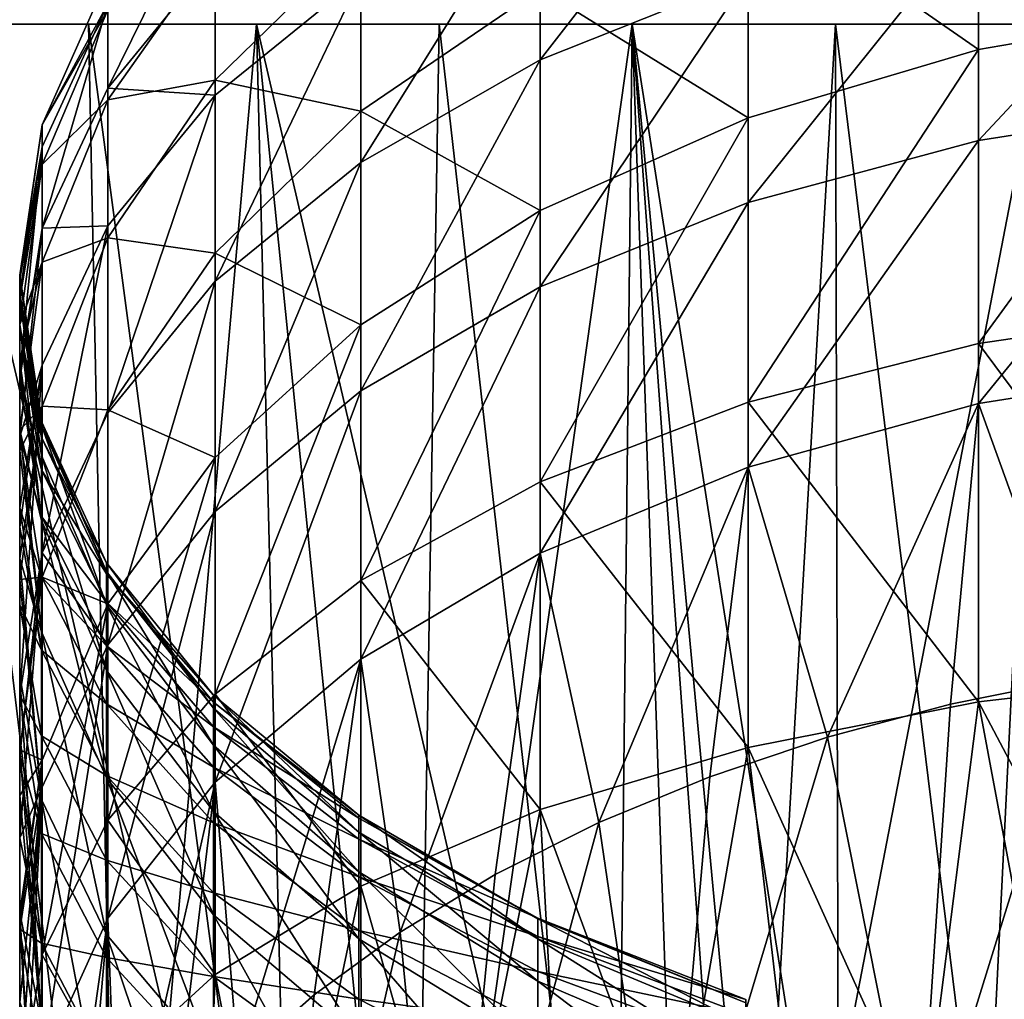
# Model space of a CAD drawing. Header units: millimetres. Extents: x -27 to 27, y -375 to 166.
# Tile 21 of 49: x -17 to -5, y 99 to 110. Entities that reach past the tile are written whole.
import ezdxf

# ---------------------------------------------------------------- set-up
doc = ezdxf.new("R2010")
doc.units = ezdxf.units.MM
doc.header["$LTSCALE"] = 62.577778
for name, color, linetype in [('12', 7, 'CONTINUOUS'), ('5', 7, 'CONTINUOUS'), ('6', 7, 'CONTINUOUS'), ('7', 7, 'CONTINUOUS'), ('9', 7, 'CONTINUOUS')]:
    doc.layers.add(name, color=color, linetype=linetype)

msp = doc.modelspace()

# ---------------------------------------------------------------- linework, layer by layer
at = {"layer": '12', "color": 7, "linetype": 'CONTINUOUS', "true_color": 0xa2afbf}
for points in [[(-23.37, 110, -2.455), (-23.5, 110), (23.37, 110, -2.456), (-23.37, 110, -2.455)], [(-23.5, 110), (-23.37, 110, 2.455), (23.5, 110), (-23.5, 110)], [(-23.5, 110), (23.5, 110), (23.37, 110, -2.456), (-23.5, 110)], [(-22.986, 110, -4.887), (-23.37, 110, -2.455), (23.37, 110, -2.456), (-22.986, 110, -4.887)], [(-23.37, 110, 2.455), (-22.986, 110, 4.887), (23.37, 110, 2.456), (-23.37, 110, 2.455)], [(-23.37, 110, 2.455), (23.37, 110, 2.456), (23.5, 110), (-23.37, 110, 2.455)], [(-22.35, 110, -7.257), (-22.986, 110, -4.887), (22.986, 110, -4.888), (-22.35, 110, -7.257)], [(-22.986, 110, -4.887), (23.37, 110, -2.456), (22.986, 110, -4.888), (-22.986, 110, -4.887)], [(-22.986, 110, 4.887), (-22.35, 110, 7.257), (22.986, 110, 4.888), (-22.986, 110, 4.887)], [(-22.986, 110, 4.887), (22.986, 110, 4.888), (23.37, 110, 2.456), (-22.986, 110, 4.887)], [(-21.468, 110, -9.559), (-22.35, 110, -7.257), (22.349, 110, -7.26), (-21.468, 110, -9.559)], [(-22.35, 110, -7.257), (22.986, 110, -4.888), (22.349, 110, -7.26), (-22.35, 110, -7.257)], [(-22.35, 110, 7.257), (-21.468, 110, 9.559), (22.349, 110, 7.26), (-22.35, 110, 7.257)], [(-22.35, 110, 7.257), (22.349, 110, 7.26), (22.986, 110, 4.888), (-22.35, 110, 7.257)], [(-20.354, 110, -11.743), (-21.468, 110, -9.559), (21.467, 110, -9.562), (-20.354, 110, -11.743)], [(-21.468, 110, -9.559), (22.349, 110, -7.26), (21.467, 110, -9.562), (-21.468, 110, -9.559)], [(-21.468, 110, 9.559), (-20.354, 110, 11.743), (21.467, 110, 9.562), (-21.468, 110, 9.559)], [(-21.468, 110, 9.559), (21.467, 110, 9.562), (22.349, 110, 7.26), (-21.468, 110, 9.559)], [(-19.011, 110, -13.813), (-20.354, 110, -11.743), (20.352, 110, -11.747), (-19.011, 110, -13.813)], [(-20.354, 110, -11.743), (21.467, 110, -9.562), (20.352, 110, -11.747), (-20.354, 110, -11.743)], [(-20.354, 110, 11.743), (-19.011, 110, 13.813), (20.352, 110, 11.747), (-20.354, 110, 11.743)], [(-20.354, 110, 11.743), (20.352, 110, 11.747), (21.467, 110, 9.562), (-20.354, 110, 11.743)], [(-17.469, 110, -15.718), (-19.011, 110, -13.813), (19.009, 110, -13.816), (-17.469, 110, -15.718)], [(-19.011, 110, -13.813), (20.352, 110, -11.747), (19.009, 110, -13.816), (-19.011, 110, -13.813)], [(-19.011, 110, 13.813), (-17.469, 110, 15.718), (19.009, 110, 13.816), (-19.011, 110, 13.813)], [(-19.011, 110, 13.813), (19.009, 110, 13.816), (20.352, 110, 11.747), (-19.011, 110, 13.813)], [(-15.725, 110, -17.462), (-17.469, 110, -15.718), (17.466, 110, -15.721), (-15.725, 110, -17.462)], [(-17.469, 110, -15.718), (19.009, 110, -13.816), (17.466, 110, -15.721), (-17.469, 110, -15.718)], [(-17.469, 110, 15.718), (-15.725, 110, 17.462), (17.466, 110, 15.721), (-17.469, 110, 15.718)], [(-17.469, 110, 15.718), (17.466, 110, 15.721), (19.009, 110, 13.816), (-17.469, 110, 15.718)], [(-13.821, 110, -19.006), (-15.725, 110, -17.462), (15.721, 110, -17.466), (-13.821, 110, -19.006)], [(-15.725, 110, -17.462), (17.466, 110, -15.721), (15.721, 110, -17.466), (-15.725, 110, -17.462)], [(-15.725, 110, 17.462), (-13.821, 110, 19.006), (15.721, 110, 17.466), (-15.725, 110, 17.462)], [(-15.725, 110, 17.462), (15.721, 110, 17.466), (17.466, 110, 15.721), (-15.725, 110, 17.462)], [(-11.751, 110, -20.35), (-13.821, 110, -19.006), (13.816, 110, -19.009), (-11.751, 110, -20.35)], [(-13.821, 110, -19.006), (15.721, 110, -17.466), (13.816, 110, -19.009), (-13.821, 110, -19.006)], [(-13.821, 110, 19.006), (-11.751, 110, 20.35), (13.816, 110, 19.009), (-13.821, 110, 19.006)], [(-13.821, 110, 19.006), (13.816, 110, 19.009), (15.721, 110, 17.466), (-13.821, 110, 19.006)], [(-9.566, 110, -21.465), (-11.751, 110, -20.35), (11.746, 110, -20.352), (-9.566, 110, -21.465)], [(-11.751, 110, -20.35), (13.816, 110, -19.009), (11.746, 110, -20.352), (-11.751, 110, -20.35)], [(-11.751, 110, 20.35), (-9.566, 110, 21.465), (11.746, 110, 20.352), (-11.751, 110, 20.35)], [(-11.751, 110, 20.35), (11.746, 110, 20.352), (13.816, 110, 19.009), (-11.751, 110, 20.35)], [(-7.263, 110, -22.348), (-9.566, 110, -21.465), (9.561, 110, -21.467), (-7.263, 110, -22.348)], [(-9.566, 110, -21.465), (11.746, 110, -20.352), (9.561, 110, -21.467), (-9.566, 110, -21.465)], [(-9.566, 110, 21.465), (-7.263, 110, 22.348), (9.561, 110, 21.467), (-9.566, 110, 21.465)], [(-9.566, 110, 21.465), (9.561, 110, 21.467), (11.746, 110, 20.352), (-9.566, 110, 21.465)], [(-4.892, 110, -22.985), (-7.263, 110, -22.348), (7.259, 110, -22.349), (-4.892, 110, -22.985)], [(-7.263, 110, -22.348), (9.561, 110, -21.467), (7.259, 110, -22.349), (-7.263, 110, -22.348)], [(-7.263, 110, 22.348), (-4.892, 110, 22.985), (7.259, 110, 22.349), (-7.263, 110, 22.348)], [(-7.263, 110, 22.348), (7.259, 110, 22.349), (9.561, 110, 21.467), (-7.263, 110, 22.348)]]:
    msp.add_3dface(points, dxfattribs=at)
at = {"layer": '5', "color": 7, "linetype": 'CONTINUOUS', "true_color": 0xa2afbf}
for points in [[(-10.606, 111.689, 79.032), (-8.249, 112.625, 78.783), (-10.606, 109.596, 72.171), (-10.606, 111.689, 79.032)], [(-10.606, 109.596, 72.171), (-8.249, 112.625, 78.783), (-8.249, 110.537, 71.863), (-10.606, 109.596, 72.171)], [(-8.25, 111.524, 119.182), (-5.643, 109.713, 123.7), (-5.643, 112.353, 119.611), (-8.25, 111.524, 119.182)], [(-5.643, 109.713, 123.7), (-2.865, 110.187, 124.066), (-5.643, 112.353, 119.611), (-5.643, 109.713, 123.7)], [(-15.504, 110.228, 92.689), (-14.289, 111.743, 92.502), (-15.504, 109.276, 86.516), (-15.504, 110.228, 92.689)], [(-15.504, 109.276, 86.516), (-14.289, 111.743, 92.502), (-14.289, 110.763, 86.221), (-15.504, 109.276, 86.516)], [(-12.638, 110.534, 79.338), (-10.606, 111.689, 79.032), (-12.638, 108.434, 72.552), (-12.638, 110.534, 79.338)], [(-12.638, 108.434, 72.552), (-10.606, 111.689, 79.032), (-10.606, 109.596, 72.171), (-12.638, 108.434, 72.552)], [(-5.643, 111.232, 71.635), (-2.865, 111.657, 71.496), (-5.643, 108.684, 64.561), (-5.643, 111.232, 71.635)], [(-5.643, 108.684, 64.561), (-2.865, 111.657, 71.496), (-2.865, 109.116, 64.394), (-5.643, 108.684, 64.561)], [(-10.606, 110.4, 118.6), (-8.25, 108.939, 123.102), (-8.25, 111.524, 119.182), (-10.606, 110.4, 118.6)], [(-8.25, 108.939, 123.102), (-5.643, 109.713, 123.7), (-8.25, 111.524, 119.182), (-8.25, 108.939, 123.102)], [(-8.249, 110.537, 71.863), (-5.643, 111.232, 71.635), (-8.249, 107.98, 64.833), (-8.249, 110.537, 71.863)], [(-8.249, 107.98, 64.833), (-5.643, 111.232, 71.635), (-5.643, 108.684, 64.561), (-8.249, 107.98, 64.833)], [(-14.289, 109.364, 113.349), (-12.639, 109.013, 117.883), (-12.639, 110.977, 113.878), (-14.289, 109.364, 113.349)], [(-14.289, 109.364, 113.349), (-12.639, 110.977, 113.878), (-14.289, 110.868, 108.979), (-14.289, 109.364, 113.349)], [(-12.639, 109.013, 117.883), (-10.606, 110.4, 118.6), (-12.639, 110.977, 113.878), (-12.639, 109.013, 117.883)], [(-15.504, 109.143, 108.667), (-14.289, 109.364, 113.349), (-14.289, 110.868, 108.979), (-15.504, 109.143, 108.667)], [(-15.504, 109.143, 108.667), (-14.289, 110.868, 108.979), (-15.504, 110.161, 103.882), (-15.504, 109.143, 108.667)], [(-15.504, 109.276, 86.516), (-14.289, 110.763, 86.221), (-14.289, 109.197, 79.693), (-15.504, 109.276, 86.516)], [(-14.289, 109.197, 79.693), (-14.289, 110.763, 86.221), (-12.638, 110.534, 79.338), (-14.289, 109.197, 79.693)], [(-16.247, 108.859, 98.579), (-15.504, 110.161, 103.882), (-15.503, 110.53, 98.515), (-16.247, 108.859, 98.579)], [(-16.247, 108.859, 98.579), (-15.503, 110.53, 98.515), (-15.504, 110.228, 92.689), (-16.247, 108.859, 98.579)], [(-14.289, 109.197, 79.693), (-12.638, 110.534, 79.338), (-14.289, 107.088, 72.993), (-14.289, 109.197, 79.693)], [(-14.289, 107.088, 72.993), (-12.638, 110.534, 79.338), (-12.638, 108.434, 72.552), (-14.289, 107.088, 72.993)], [(-10.606, 109.596, 72.171), (-8.249, 110.537, 71.863), (-10.606, 107.025, 65.201), (-10.606, 109.596, 72.171)], [(-10.606, 107.025, 65.201), (-8.249, 110.537, 71.863), (-8.249, 107.98, 64.833), (-10.606, 107.025, 65.201)], [(-12.639, 109.013, 117.883), (-10.606, 107.889, 122.291), (-10.606, 110.4, 118.6), (-12.639, 109.013, 117.883)], [(-10.606, 107.889, 122.291), (-8.25, 108.939, 123.102), (-10.606, 110.4, 118.6), (-10.606, 107.889, 122.291)], [(-16.248, 108.612, 92.888), (-16.247, 108.859, 98.579), (-15.504, 110.228, 92.689), (-16.248, 108.612, 92.888)], [(-16.248, 108.612, 92.888), (-15.504, 110.228, 92.689), (-16.248, 107.691, 86.83), (-16.248, 108.612, 92.888)], [(-16.248, 107.691, 86.83), (-15.504, 110.228, 92.689), (-15.504, 109.276, 86.516), (-16.248, 107.691, 86.83)], [(-16.248, 108.411, 103.774), (-15.504, 109.143, 108.667), (-15.504, 110.161, 103.882), (-16.248, 108.411, 103.774)], [(-16.248, 108.411, 103.774), (-15.504, 110.161, 103.882), (-16.247, 108.859, 98.579), (-16.248, 108.411, 103.774)], [(-5.643, 106.385, 127.212), (-2.865, 106.793, 127.677), (-2.865, 110.187, 124.066), (-5.643, 106.385, 127.212)], [(-5.643, 109.713, 123.7), (-5.643, 106.385, 127.212), (-2.865, 110.187, 124.066), (-5.643, 109.713, 123.7)], [(-8.25, 105.719, 126.455), (-5.643, 106.385, 127.212), (-5.643, 109.713, 123.7), (-8.25, 105.719, 126.455)], [(-8.25, 108.939, 123.102), (-8.25, 105.719, 126.455), (-5.643, 109.713, 123.7), (-8.25, 108.939, 123.102)], [(-12.638, 108.434, 72.552), (-10.606, 109.596, 72.171), (-12.638, 105.846, 65.657), (-12.638, 108.434, 72.552)], [(-12.638, 105.846, 65.657), (-10.606, 109.596, 72.171), (-10.606, 107.025, 65.201), (-12.638, 105.846, 65.657)], [(-15.504, 107.579, 112.763), (-14.289, 107.408, 117.052), (-14.289, 109.364, 113.349), (-15.504, 107.579, 112.763)], [(-15.504, 107.579, 112.763), (-14.289, 109.364, 113.349), (-15.504, 109.143, 108.667), (-15.504, 107.579, 112.763)], [(-14.289, 107.408, 117.052), (-12.639, 109.013, 117.883), (-14.289, 109.364, 113.349), (-14.289, 107.408, 117.052)], [(-16.248, 107.691, 86.83), (-15.504, 109.276, 86.516), (-15.504, 107.717, 80.086), (-16.248, 107.691, 86.83)], [(-15.504, 107.717, 80.086), (-15.504, 109.276, 86.516), (-14.289, 109.197, 79.693), (-15.504, 107.717, 80.086)], [(-16.248, 107.304, 108.335), (-15.504, 107.579, 112.763), (-15.504, 109.143, 108.667), (-16.248, 107.304, 108.335)], [(-16.248, 107.304, 108.335), (-15.504, 109.143, 108.667), (-16.248, 108.411, 103.774), (-16.248, 107.304, 108.335)], [(-15.504, 107.717, 80.086), (-14.289, 109.197, 79.693), (-15.504, 105.6, 73.481), (-15.504, 107.717, 80.086)], [(-15.504, 105.6, 73.481), (-14.289, 109.197, 79.693), (-14.289, 107.088, 72.993), (-15.504, 105.6, 73.481)], [(-5.643, 108.684, 64.561), (-2.865, 109.116, 64.394), (-5.643, 105.703, 57.431), (-5.643, 108.684, 64.561)], [(-5.643, 105.703, 57.431), (-2.865, 109.116, 64.394), (-2.865, 106.144, 57.236), (-5.643, 105.703, 57.431)], [(-14.289, 107.408, 117.052), (-12.639, 106.594, 121.291), (-12.639, 109.013, 117.883), (-14.289, 107.408, 117.052)], [(-12.639, 106.594, 121.291), (-10.606, 107.889, 122.291), (-12.639, 109.013, 117.883), (-12.639, 106.594, 121.291)], [(-10.606, 104.817, 125.428), (-8.25, 105.719, 126.455), (-8.25, 108.939, 123.102), (-10.606, 104.817, 125.428)], [(-10.606, 107.889, 122.291), (-10.606, 104.817, 125.428), (-8.25, 108.939, 123.102), (-10.606, 107.889, 122.291)], [(-16.5, 107.135, 98.671), (-16.248, 108.411, 103.774), (-16.247, 108.859, 98.579), (-16.5, 107.135, 98.671)], [(-16.5, 107.135, 98.671), (-16.247, 108.859, 98.579), (-16.5, 107.156, 97.537), (-16.5, 107.135, 98.671)], [(-16.5, 107.156, 97.537), (-16.247, 108.859, 98.579), (-16.248, 108.612, 92.888), (-16.5, 107.156, 97.537)], [(-8.249, 107.98, 64.833), (-5.643, 108.684, 64.561), (-8.249, 104.985, 57.749), (-8.249, 107.98, 64.833)], [(-8.249, 104.985, 57.749), (-5.643, 108.684, 64.561), (-5.643, 105.703, 57.431), (-8.249, 104.985, 57.749)], [(-16.5, 107.109, 95.394), (-16.5, 107.156, 97.537), (-16.248, 108.612, 92.888), (-16.5, 107.109, 95.394)], [(-16.5, 106.948, 93.112), (-16.5, 107.109, 95.394), (-16.248, 108.612, 92.888), (-16.5, 106.948, 93.112)], [(-16.5, 106.948, 93.112), (-16.248, 108.612, 92.888), (-16.5, 106.059, 87.169), (-16.5, 106.948, 93.112)], [(-16.5, 106.059, 87.169), (-16.248, 108.612, 92.888), (-16.248, 107.691, 86.83), (-16.5, 106.059, 87.169)], [(-14.289, 107.088, 72.993), (-12.638, 108.434, 72.552), (-14.289, 104.481, 66.183), (-14.289, 107.088, 72.993)], [(-14.289, 104.481, 66.183), (-12.638, 108.434, 72.552), (-12.638, 105.846, 65.657), (-14.289, 104.481, 66.183)], [(-16.5, 106.6, 103.69), (-16.248, 107.304, 108.335), (-16.248, 108.411, 103.774), (-16.5, 106.6, 103.69)], [(-16.5, 106.6, 103.69), (-16.248, 108.411, 103.774), (-16.5, 106.886, 101.864), (-16.5, 106.6, 103.69)], [(-16.5, 106.886, 101.864), (-16.248, 108.411, 103.774), (-16.5, 107.135, 98.671), (-16.5, 106.886, 101.864)], [(-10.606, 107.025, 65.201), (-8.249, 107.98, 64.833), (-10.606, 104.011, 58.179), (-10.606, 107.025, 65.201)], [(-10.606, 104.011, 58.179), (-8.249, 107.98, 64.833), (-8.249, 104.985, 57.749), (-10.606, 104.011, 58.179)], [(-12.639, 106.594, 121.291), (-12.638, 103.702, 124.16), (-10.606, 107.889, 122.291), (-12.639, 106.594, 121.291)], [(-12.638, 103.702, 124.16), (-10.606, 104.817, 125.428), (-10.606, 107.889, 122.291), (-12.638, 103.702, 124.16)], [(-16.5, 106.059, 87.169), (-16.248, 107.691, 86.83), (-16.5, 105.977, 86.767), (-16.5, 106.059, 87.169)], [(-16.5, 105.977, 86.767), (-16.248, 107.691, 86.83), (-16.5, 105.332, 83.946), (-16.5, 105.977, 86.767)], [(-16.5, 105.332, 83.946), (-16.248, 107.691, 86.83), (-16.248, 106.14, 80.505), (-16.5, 105.332, 83.946)], [(-16.248, 106.14, 80.505), (-16.248, 107.691, 86.83), (-15.504, 107.717, 80.086), (-16.248, 106.14, 80.505)], [(-16.248, 106.14, 80.505), (-15.504, 107.717, 80.086), (-16.248, 104.013, 74.001), (-16.248, 106.14, 80.505)], [(-16.248, 104.013, 74.001), (-15.504, 107.717, 80.086), (-15.504, 105.6, 73.481), (-16.248, 104.013, 74.001)], [(-16.248, 105.676, 112.138), (-15.504, 105.631, 116.133), (-15.504, 107.579, 112.763), (-16.248, 105.676, 112.138)], [(-16.248, 105.676, 112.138), (-15.504, 107.579, 112.763), (-16.248, 107.304, 108.335), (-16.248, 105.676, 112.138)], [(-15.504, 105.631, 116.133), (-14.289, 107.408, 117.052), (-15.504, 107.579, 112.763), (-15.504, 105.631, 116.133)], [(-16.5, 105.404, 108.002), (-16.248, 105.676, 112.138), (-16.248, 107.304, 108.335), (-16.5, 105.404, 108.002)], [(-16.5, 105.404, 108.002), (-16.248, 107.304, 108.335), (-16.5, 106.188, 105.533), (-16.5, 105.404, 108.002)], [(-16.5, 106.188, 105.533), (-16.248, 107.304, 108.335), (-16.5, 106.6, 103.69), (-16.5, 106.188, 105.533)], [(-15.504, 105.631, 116.133), (-14.289, 105.094, 120.133), (-14.289, 107.408, 117.052), (-15.504, 105.631, 116.133)], [(-14.289, 105.094, 120.133), (-12.639, 106.594, 121.291), (-14.289, 107.408, 117.052), (-14.289, 105.094, 120.133)], [(-15.504, 105.6, 73.481), (-14.289, 107.088, 72.993), (-15.504, 102.971, 66.766), (-15.504, 105.6, 73.481)], [(-15.504, 102.971, 66.766), (-14.289, 107.088, 72.993), (-14.289, 104.481, 66.183), (-15.504, 102.971, 66.766)], [(-12.638, 105.846, 65.657), (-10.606, 107.025, 65.201), (-12.638, 102.808, 58.711), (-12.638, 105.846, 65.657)], [(-12.638, 102.808, 58.711), (-10.606, 107.025, 65.201), (-10.606, 104.011, 58.179), (-12.638, 102.808, 58.711)], [(-16.5, 106.888, 92.517), (-16.5, 106.948, 93.112), (-16.5, 106.55, 89.926), (-16.5, 106.888, 92.517)], [(-16.5, 106.55, 89.926), (-16.5, 106.948, 93.112), (-16.5, 106.059, 87.169), (-16.5, 106.55, 89.926)], [(-5.643, 106.385, 127.212), (-2.866, 102.646, 130.657), (-2.865, 106.793, 127.677), (-5.643, 106.385, 127.212)], [(-14.289, 102.412, 122.693), (-12.638, 103.702, 124.16), (-12.639, 106.594, 121.291), (-14.289, 102.412, 122.693)], [(-14.289, 105.094, 120.133), (-14.289, 102.412, 122.693), (-12.639, 106.594, 121.291), (-14.289, 105.094, 120.133)], [(-8.25, 105.719, 126.455), (-5.643, 102.328, 130.114), (-5.643, 106.385, 127.212), (-8.25, 105.719, 126.455)], [(-5.643, 102.328, 130.114), (-2.866, 102.646, 130.657), (-5.643, 106.385, 127.212), (-5.643, 102.328, 130.114)], [(-16.5, 104.522, 80.966), (-16.5, 105.332, 83.946), (-16.248, 106.14, 80.505), (-16.5, 104.522, 80.966)], [(-16.5, 104.522, 80.966), (-16.248, 106.14, 80.505), (-16.5, 104.303, 80.23), (-16.5, 104.522, 80.966)], [(-16.5, 104.303, 80.23), (-16.248, 106.14, 80.505), (-16.5, 102.402, 74.605), (-16.5, 104.303, 80.23)], [(-16.5, 102.402, 74.605), (-16.248, 106.14, 80.505), (-16.248, 104.013, 74.001), (-16.5, 102.402, 74.605)], [(-5.643, 105.703, 57.431), (-2.865, 106.144, 57.236), (-4.515, 102.592, 50.288), (-5.643, 105.703, 57.431)], [(-14.289, 104.481, 66.183), (-12.638, 105.846, 65.657), (-14.289, 101.417, 59.326), (-14.289, 104.481, 66.183)], [(-14.289, 101.417, 59.326), (-12.638, 105.846, 65.657), (-12.638, 102.808, 58.711), (-14.289, 101.417, 59.326)], [(-16.5, 103.712, 111.497), (-16.248, 103.738, 115.153), (-16.248, 105.676, 112.138), (-16.5, 103.712, 111.497)], [(-16.5, 103.712, 111.497), (-16.248, 105.676, 112.138), (-16.5, 103.949, 111.095), (-16.5, 103.712, 111.497)], [(-16.5, 103.949, 111.095), (-16.248, 105.676, 112.138), (-16.5, 105.171, 108.593), (-16.5, 103.949, 111.095)], [(-16.5, 105.171, 108.593), (-16.248, 105.676, 112.138), (-16.5, 105.404, 108.002), (-16.5, 105.171, 108.593)], [(-16.248, 103.738, 115.153), (-15.504, 105.631, 116.133), (-16.248, 105.676, 112.138), (-16.248, 103.738, 115.153)], [(-16.248, 103.738, 115.153), (-15.504, 103.435, 118.852), (-15.504, 105.631, 116.133), (-16.248, 103.738, 115.153)], [(-15.504, 103.435, 118.852), (-14.289, 105.094, 120.133), (-15.504, 105.631, 116.133), (-15.504, 103.435, 118.852)], [(-10.606, 104.817, 125.428), (-8.251, 101.81, 129.229), (-8.25, 105.719, 126.455), (-10.606, 104.817, 125.428)], [(-8.251, 101.81, 129.229), (-5.643, 102.328, 130.114), (-8.25, 105.719, 126.455), (-8.251, 101.81, 129.229)], [(-8.249, 104.985, 57.749), (-5.643, 105.703, 57.431), (-7.354, 101.926, 50.619), (-8.249, 104.985, 57.749)], [(-7.354, 101.926, 50.619), (-5.643, 105.703, 57.431), (-5.96, 102.299, 50.434), (-7.354, 101.926, 50.619)], [(-5.96, 102.299, 50.434), (-5.643, 105.703, 57.431), (-4.515, 102.592, 50.288), (-5.96, 102.299, 50.434)], [(-16.248, 104.013, 74.001), (-15.504, 105.6, 73.481), (-15.504, 102.971, 66.766), (-16.248, 104.013, 74.001)], [(-15.504, 100.985, 121.069), (-14.289, 102.412, 122.693), (-14.289, 105.094, 120.133), (-15.504, 100.985, 121.069)], [(-15.504, 103.435, 118.852), (-15.504, 100.985, 121.069), (-14.289, 105.094, 120.133), (-15.504, 103.435, 118.852)], [(-10.606, 104.011, 58.179), (-8.249, 104.985, 57.749), (-9.943, 100.959, 51.099), (-10.606, 104.011, 58.179)], [(-9.943, 100.959, 51.099), (-8.249, 104.985, 57.749), (-8.686, 101.479, 50.841), (-9.943, 100.959, 51.099)], [(-8.686, 101.479, 50.841), (-8.249, 104.985, 57.749), (-7.354, 101.926, 50.619), (-8.686, 101.479, 50.841)], [(-12.638, 103.702, 124.16), (-10.607, 101.108, 128.028), (-10.606, 104.817, 125.428), (-12.638, 103.702, 124.16)], [(-10.607, 101.108, 128.028), (-8.251, 101.81, 129.229), (-10.606, 104.817, 125.428), (-10.607, 101.108, 128.028)], [(-15.504, 102.971, 66.766), (-14.289, 104.481, 66.183), (-15.504, 99.877, 60.007), (-15.504, 102.971, 66.766)], [(-15.504, 99.877, 60.007), (-14.289, 104.481, 66.183), (-14.289, 101.417, 59.326), (-15.504, 99.877, 60.007)], [(-16.5, 103.424, 77.483), (-16.5, 104.303, 80.23), (-16.5, 102.402, 74.605), (-16.5, 103.424, 77.483)], [(-16.5, 102.402, 74.605), (-16.248, 104.013, 74.001), (-16.5, 101.724, 72.835), (-16.5, 102.402, 74.605)], [(-16.5, 101.724, 72.835), (-16.248, 104.013, 74.001), (-16.5, 100.788, 70.533), (-16.5, 101.724, 72.835)], [(-16.5, 100.788, 70.533), (-16.248, 104.013, 74.001), (-16.248, 101.362, 67.388), (-16.5, 100.788, 70.533)], [(-16.248, 101.362, 67.388), (-16.248, 104.013, 74.001), (-15.504, 102.971, 66.766), (-16.248, 101.362, 67.388)], [(-12.638, 102.808, 58.711), (-10.606, 104.011, 58.179), (-12.193, 99.718, 51.715), (-12.638, 102.808, 58.711)], [(-12.193, 99.718, 51.715), (-10.606, 104.011, 58.179), (-11.116, 100.37, 51.391), (-12.193, 99.718, 51.715)], [(-11.116, 100.37, 51.391), (-10.606, 104.011, 58.179), (-9.943, 100.959, 51.099), (-11.116, 100.37, 51.391)], [(-16.5, 101.784, 114.143), (-16.248, 101.666, 117.486), (-16.248, 103.738, 115.153), (-16.5, 101.784, 114.143)], [(-16.5, 101.784, 114.143), (-16.248, 103.738, 115.153), (-16.5, 103.712, 111.497), (-16.5, 101.784, 114.143)], [(-16.248, 101.666, 117.486), (-15.504, 103.435, 118.852), (-16.248, 103.738, 115.153), (-16.248, 101.666, 117.486)], [(-16.5, 102.621, 113.108), (-16.5, 101.784, 114.143), (-16.5, 103.712, 111.497), (-16.5, 102.621, 113.108)], [(-14.289, 102.412, 122.693), (-12.64, 100.241, 126.546), (-12.638, 103.702, 124.16), (-14.289, 102.412, 122.693)], [(-12.64, 100.241, 126.546), (-10.607, 101.108, 128.028), (-12.638, 103.702, 124.16), (-12.64, 100.241, 126.546)], [(-16.248, 99.463, 119.339), (-15.504, 100.985, 121.069), (-15.504, 103.435, 118.852), (-16.248, 99.463, 119.339)], [(-16.248, 101.666, 117.486), (-16.248, 99.463, 119.339), (-15.504, 103.435, 118.852), (-16.248, 101.666, 117.486)], [(-16.248, 101.362, 67.388), (-15.504, 102.971, 66.766), (-16.248, 98.235, 60.733), (-16.248, 101.362, 67.388)], [(-16.248, 98.235, 60.733), (-15.504, 102.971, 66.766), (-15.504, 99.877, 60.007), (-16.248, 98.235, 60.733)], [(-14.289, 101.417, 59.326), (-12.638, 102.808, 58.711), (-14.028, 98.25, 52.444), (-14.289, 101.417, 59.326)], [(-14.028, 98.25, 52.444), (-12.638, 102.808, 58.711), (-13.166, 99.009, 52.067), (-14.028, 98.25, 52.444)], [(-13.166, 99.009, 52.067), (-12.638, 102.808, 58.711), (-12.193, 99.718, 51.715), (-13.166, 99.009, 52.067)], [(-5.643, 102.328, 130.114), (-3.194, 97.698, 132.907), (-2.866, 102.646, 130.657), (-5.643, 102.328, 130.114)], [(-15.504, 100.985, 121.069), (-14.29, 99.238, 124.83), (-14.289, 102.412, 122.693), (-15.504, 100.985, 121.069)], [(-14.29, 99.238, 124.83), (-12.64, 100.241, 126.546), (-14.289, 102.412, 122.693), (-14.29, 99.238, 124.83)], [(-8.251, 101.81, 129.229), (-6.266, 97.429, 132.169), (-5.643, 102.328, 130.114), (-8.251, 101.81, 129.229)], [(-6.266, 97.429, 132.169), (-4.755, 97.585, 132.597), (-5.643, 102.328, 130.114), (-6.266, 97.429, 132.169)], [(-4.755, 97.585, 132.597), (-3.194, 97.698, 132.907), (-5.643, 102.328, 130.114), (-4.755, 97.585, 132.597)], [(-16.5, 101.266, 114.716), (-16.248, 101.666, 117.486), (-16.5, 101.784, 114.143), (-16.5, 101.266, 114.716)], [(-10.607, 101.108, 128.028), (-9.089, 96.996, 130.979), (-8.251, 101.81, 129.229), (-10.607, 101.108, 128.028)], [(-9.089, 96.996, 130.979), (-7.716, 97.232, 131.627), (-8.251, 101.81, 129.229), (-9.089, 96.996, 130.979)], [(-7.716, 97.232, 131.627), (-6.266, 97.429, 132.169), (-8.251, 101.81, 129.229), (-7.716, 97.232, 131.627)], [(-16.5, 97.88, 117.563), (-16.248, 99.463, 119.339), (-16.248, 101.666, 117.486), (-16.5, 97.88, 117.563)], [(-16.5, 99.837, 116.081), (-16.5, 97.88, 117.563), (-16.248, 101.666, 117.486), (-16.5, 99.837, 116.081)], [(-16.5, 99.837, 116.081), (-16.248, 101.666, 117.486), (-16.5, 99.942, 115.99), (-16.5, 99.837, 116.081)], [(-16.5, 99.942, 115.99), (-16.248, 101.666, 117.486), (-16.5, 101.266, 114.716), (-16.5, 99.942, 115.99)], [(-15.504, 99.877, 60.007), (-14.289, 101.417, 59.326), (-15.385, 96.602, 53.262), (-15.504, 99.877, 60.007)], [(-15.385, 96.602, 53.262), (-14.289, 101.417, 59.326), (-14.77, 97.445, 52.843), (-15.385, 96.602, 53.262)], [(-14.77, 97.445, 52.843), (-14.289, 101.417, 59.326), (-14.028, 98.25, 52.444), (-14.77, 97.445, 52.843)], [(-16.5, 99.754, 68.145), (-16.5, 100.788, 70.533), (-16.248, 101.362, 67.388), (-16.5, 99.754, 68.145)], [(-16.5, 99.754, 68.145), (-16.248, 101.362, 67.388), (-16.5, 98.927, 66.333), (-16.5, 99.754, 68.145)], [(-16.5, 98.927, 66.333), (-16.248, 101.362, 67.388), (-16.5, 98.043, 64.475), (-16.5, 98.927, 66.333)], [(-16.5, 98.043, 64.475), (-16.248, 101.362, 67.388), (-16.5, 96.606, 61.606), (-16.5, 98.043, 64.475)], [(-16.5, 96.606, 61.606), (-16.248, 101.362, 67.388), (-16.248, 98.235, 60.733), (-16.5, 96.606, 61.606)], [(-12.64, 100.241, 126.546), (-11.551, 96.419, 129.393), (-10.607, 101.108, 128.028), (-12.64, 100.241, 126.546)], [(-11.551, 96.419, 129.393), (-10.368, 96.725, 130.234), (-10.607, 101.108, 128.028), (-11.551, 96.419, 129.393)], [(-10.368, 96.725, 130.234), (-9.089, 96.996, 130.979), (-10.607, 101.108, 128.028), (-10.368, 96.725, 130.234)], [(-16.248, 99.463, 119.339), (-15.505, 98.127, 122.932), (-15.504, 100.985, 121.069), (-16.248, 99.463, 119.339)], [(-15.505, 98.127, 122.932), (-14.29, 99.238, 124.83), (-15.504, 100.985, 121.069), (-15.505, 98.127, 122.932)], [(-14.29, 99.238, 124.83), (-13.597, 95.712, 127.45), (-12.64, 100.241, 126.546), (-14.29, 99.238, 124.83)], [(-13.597, 95.712, 127.45), (-12.63, 96.08, 128.463), (-12.64, 100.241, 126.546), (-13.597, 95.712, 127.45)], [(-12.63, 96.08, 128.463), (-11.551, 96.419, 129.393), (-12.64, 100.241, 126.546), (-12.63, 96.08, 128.463)], [(-16.5, 98.709, 116.981), (-16.5, 97.88, 117.563), (-16.5, 99.837, 116.081), (-16.5, 98.709, 116.981)], [(-16.248, 98.235, 60.733), (-15.504, 99.877, 60.007), (-16.217, 94.832, 54.141), (-16.248, 98.235, 60.733)], [(-16.217, 94.832, 54.141), (-15.504, 99.877, 60.007), (-15.869, 95.729, 53.696), (-16.217, 94.832, 54.141)], [(-15.869, 95.729, 53.696), (-15.504, 99.877, 60.007), (-15.385, 96.602, 53.262), (-15.869, 95.729, 53.696)], [(-16.5, 97.88, 117.563), (-16.248, 96.944, 120.909), (-16.248, 99.463, 119.339), (-16.5, 97.88, 117.563)], [(-16.248, 96.944, 120.909), (-15.505, 98.127, 122.932), (-16.248, 99.463, 119.339), (-16.248, 96.944, 120.909)], [(-15.505, 98.127, 122.932), (-14.444, 95.314, 126.359), (-14.29, 99.238, 124.83), (-15.505, 98.127, 122.932)], [(-14.444, 95.314, 126.359), (-13.597, 95.712, 127.45), (-14.29, 99.238, 124.83), (-14.444, 95.314, 126.359)]]:
    msp.add_3dface(points, dxfattribs=at)
at = {"layer": '6', "color": 7, "linetype": 'CONTINUOUS', "true_color": 0xa2afbf}
for points in [[(-5.96, 102.299, 50.434), (-4.515, 102.592, 50.288), (-6.326, 96.759, 40.42), (-5.96, 102.299, 50.434)], [(-4.515, 102.592, 50.288), (-3.226, 97.347, 40.082), (-6.326, 96.759, 40.42), (-4.515, 102.592, 50.288)], [(-7.354, 101.926, 50.619), (-5.96, 102.299, 50.434), (-6.326, 96.759, 40.42), (-7.354, 101.926, 50.619)], [(-8.686, 101.479, 50.841), (-7.354, 101.926, 50.619), (-9.185, 95.805, 40.969), (-8.686, 101.479, 50.841)], [(-7.354, 101.926, 50.619), (-6.326, 96.759, 40.42), (-9.185, 95.805, 40.969), (-7.354, 101.926, 50.619)], [(-9.943, 100.959, 51.099), (-8.686, 101.479, 50.841), (-9.185, 95.805, 40.969), (-9.943, 100.959, 51.099)], [(-11.116, 100.37, 51.391), (-9.943, 100.959, 51.099), (-11.69, 94.521, 41.709), (-11.116, 100.37, 51.391)], [(-9.943, 100.959, 51.099), (-9.185, 95.805, 40.969), (-11.69, 94.521, 41.709), (-9.943, 100.959, 51.099)], [(-12.193, 99.718, 51.715), (-11.116, 100.37, 51.391), (-11.69, 94.521, 41.709), (-12.193, 99.718, 51.715)], [(-13.166, 99.009, 52.067), (-12.193, 99.718, 51.715), (-13.746, 92.956, 42.609), (-13.166, 99.009, 52.067)], [(-12.193, 99.718, 51.715), (-11.69, 94.521, 41.709), (-13.746, 92.956, 42.609), (-12.193, 99.718, 51.715)], [(-14.028, 98.25, 52.444), (-13.166, 99.009, 52.067), (-13.746, 92.956, 42.609), (-14.028, 98.25, 52.444)]]:
    msp.add_3dface(points, dxfattribs=at)
at = {"layer": '7', "color": 7, "linetype": 'CONTINUOUS', "true_color": 0xa2afbf}
for points in [[(-16.5, 107.135, 98.671), (-16.5, 107.156, 97.537), (-16.256, 105.454, 98.542), (-16.5, 107.135, 98.671)], [(-16.5, 107.156, 97.537), (-16.5, 107.109, 95.394), (-16.256, 105.5, 95.501), (-16.5, 107.156, 97.537)], [(-16.5, 107.156, 97.537), (-16.256, 105.5, 95.501), (-16.256, 105.454, 98.542), (-16.5, 107.156, 97.537)], [(-16.5, 106.886, 101.864), (-16.5, 107.135, 98.671), (-16.256, 105.454, 98.542), (-16.5, 106.886, 101.864)], [(-16.5, 107.109, 95.394), (-16.5, 106.948, 93.112), (-16.256, 105.5, 95.501), (-16.5, 107.109, 95.394)], [(-16.5, 106.948, 93.112), (-16.5, 106.888, 92.517), (-16.256, 105.5, 95.501), (-16.5, 106.948, 93.112)], [(-16.5, 106.888, 92.517), (-16.5, 106.55, 89.926), (-16.256, 105.321, 92.539), (-16.5, 106.888, 92.517)], [(-16.5, 106.888, 92.517), (-16.256, 105.321, 92.539), (-16.256, 105.5, 95.501), (-16.5, 106.888, 92.517)], [(-16.5, 106.6, 103.69), (-16.5, 106.886, 101.864), (-16.256, 105.115, 101.687), (-16.5, 106.6, 103.69)], [(-16.5, 106.886, 101.864), (-16.256, 105.454, 98.542), (-16.256, 105.115, 101.687), (-16.5, 106.886, 101.864)], [(-16.5, 106.188, 105.533), (-16.5, 106.6, 103.69), (-16.256, 104.38, 104.934), (-16.5, 106.188, 105.533)], [(-16.5, 106.6, 103.69), (-16.256, 105.115, 101.687), (-16.256, 104.38, 104.934), (-16.5, 106.6, 103.69)], [(-16.5, 106.55, 89.926), (-16.5, 106.059, 87.169), (-16.256, 104.955, 89.619), (-16.5, 106.55, 89.926)], [(-16.5, 106.55, 89.926), (-16.256, 104.955, 89.619), (-16.256, 105.321, 92.539), (-16.5, 106.55, 89.926)], [(-16.5, 105.404, 108.002), (-16.5, 106.188, 105.533), (-16.256, 104.38, 104.934), (-16.5, 105.404, 108.002)], [(-16.5, 106.059, 87.169), (-16.5, 105.977, 86.767), (-16.256, 104.955, 89.619), (-16.5, 106.059, 87.169)], [(-16.5, 105.977, 86.767), (-16.5, 105.332, 83.946), (-16.256, 104.424, 86.709), (-16.5, 105.977, 86.767)], [(-16.5, 105.977, 86.767), (-16.256, 104.424, 86.709), (-16.256, 104.955, 89.619), (-16.5, 105.977, 86.767)], [(-15.519, 103.901, 95.357), (-15.519, 103.803, 98.19), (-16.256, 105.5, 95.501), (-15.519, 103.901, 95.357)], [(-16.256, 105.321, 92.539), (-15.519, 103.901, 95.357), (-16.256, 105.5, 95.501), (-16.256, 105.321, 92.539)], [(-16.256, 105.5, 95.501), (-15.519, 103.803, 98.19), (-16.256, 105.454, 98.542), (-16.256, 105.5, 95.501)], [(-15.519, 103.803, 98.19), (-15.519, 103.424, 101.082), (-16.256, 105.454, 98.542), (-15.519, 103.803, 98.19)], [(-16.256, 105.454, 98.542), (-15.519, 103.424, 101.082), (-16.256, 105.115, 101.687), (-16.256, 105.454, 98.542)], [(-16.5, 105.171, 108.593), (-16.5, 105.404, 108.002), (-16.256, 103.118, 108.201), (-16.5, 105.171, 108.593)], [(-16.5, 105.404, 108.002), (-16.256, 104.38, 104.934), (-16.256, 103.118, 108.201), (-16.5, 105.404, 108.002)], [(-16.5, 105.332, 83.946), (-16.5, 104.522, 80.966), (-16.256, 103.741, 83.791), (-16.5, 105.332, 83.946)], [(-16.5, 105.332, 83.946), (-16.256, 103.741, 83.791), (-16.256, 104.424, 86.709), (-16.5, 105.332, 83.946)], [(-15.519, 103.774, 92.562), (-15.519, 103.901, 95.357), (-16.256, 105.321, 92.539), (-15.519, 103.774, 92.562)], [(-16.256, 104.955, 89.619), (-15.519, 103.774, 92.562), (-16.256, 105.321, 92.539), (-16.256, 104.955, 89.619)], [(-16.5, 103.949, 111.095), (-16.5, 105.171, 108.593), (-16.256, 103.118, 108.201), (-16.5, 103.949, 111.095)], [(-15.519, 103.424, 101.082), (-15.519, 102.681, 104.025), (-16.256, 105.115, 101.687), (-15.519, 103.424, 101.082)], [(-16.256, 105.115, 101.687), (-15.519, 102.681, 104.025), (-16.256, 104.38, 104.934), (-16.256, 105.115, 101.687)], [(-15.519, 103.454, 89.779), (-15.519, 103.774, 92.562), (-16.256, 104.955, 89.619), (-15.519, 103.454, 89.779)], [(-16.256, 104.424, 86.709), (-15.519, 103.454, 89.779), (-16.256, 104.955, 89.619), (-16.256, 104.424, 86.709)], [(-16.5, 104.522, 80.966), (-16.5, 104.303, 80.23), (-16.256, 102.912, 80.847), (-16.5, 104.522, 80.966)], [(-16.5, 104.522, 80.966), (-16.256, 102.912, 80.847), (-16.256, 103.741, 83.791), (-16.5, 104.522, 80.966)], [(-15.519, 102.961, 86.984), (-15.519, 103.454, 89.779), (-16.256, 104.424, 86.709), (-15.519, 102.961, 86.984)], [(-16.256, 103.741, 83.791), (-15.519, 102.961, 86.984), (-16.256, 104.424, 86.709), (-16.256, 103.741, 83.791)], [(-16.5, 104.303, 80.23), (-16.5, 103.424, 77.483), (-16.256, 102.912, 80.847), (-16.5, 104.303, 80.23)], [(-15.519, 102.681, 104.025), (-15.519, 101.466, 106.956), (-16.256, 104.38, 104.934), (-15.519, 102.681, 104.025)], [(-16.256, 104.38, 104.934), (-15.519, 101.466, 106.956), (-16.256, 103.118, 108.201), (-16.256, 104.38, 104.934)], [(-16.5, 103.712, 111.497), (-16.5, 103.949, 111.095), (-16.256, 101.221, 111.306), (-16.5, 103.712, 111.497)], [(-16.5, 103.949, 111.095), (-16.256, 103.118, 108.201), (-16.256, 101.221, 111.306), (-16.5, 103.949, 111.095)], [(-14.309, 102.401, 95.222), (-14.309, 102.254, 97.861), (-15.519, 103.901, 95.357), (-14.309, 102.401, 95.222)], [(-15.519, 103.774, 92.562), (-14.309, 102.401, 95.222), (-15.519, 103.901, 95.357), (-15.519, 103.774, 92.562)], [(-15.519, 103.901, 95.357), (-14.309, 102.254, 97.861), (-15.519, 103.803, 98.19), (-15.519, 103.901, 95.357)], [(-15.519, 102.305, 84.165), (-15.519, 102.961, 86.984), (-16.256, 103.741, 83.791), (-15.519, 102.305, 84.165)], [(-16.256, 102.912, 80.847), (-15.519, 102.305, 84.165), (-16.256, 103.741, 83.791), (-16.256, 102.912, 80.847)], [(-14.309, 102.254, 97.861), (-14.309, 101.837, 100.513), (-15.519, 103.803, 98.19), (-14.309, 102.254, 97.861)], [(-15.519, 103.803, 98.19), (-14.309, 101.837, 100.513), (-15.519, 103.424, 101.082), (-15.519, 103.803, 98.19)], [(-14.309, 102.322, 92.584), (-14.309, 102.401, 95.222), (-15.519, 103.774, 92.562), (-14.309, 102.322, 92.584)], [(-15.519, 103.454, 89.779), (-14.309, 102.322, 92.584), (-15.519, 103.774, 92.562), (-15.519, 103.454, 89.779)], [(-16.5, 102.621, 113.108), (-16.5, 103.712, 111.497), (-16.256, 101.221, 111.306), (-16.5, 102.621, 113.108)], [(-16.5, 103.424, 77.483), (-16.5, 102.402, 74.605), (-16.256, 101.942, 77.868), (-16.5, 103.424, 77.483)], [(-16.5, 103.424, 77.483), (-16.256, 101.942, 77.868), (-16.256, 102.912, 80.847), (-16.5, 103.424, 77.483)], [(-14.309, 102.045, 89.929), (-14.309, 102.322, 92.584), (-15.519, 103.454, 89.779), (-14.309, 102.045, 89.929)], [(-15.519, 102.961, 86.984), (-14.309, 102.045, 89.929), (-15.519, 103.454, 89.779), (-15.519, 102.961, 86.984)], [(-14.309, 101.837, 100.513), (-14.309, 101.086, 103.173), (-15.519, 103.424, 101.082), (-14.309, 101.837, 100.513)], [(-15.519, 103.424, 101.082), (-14.309, 101.086, 103.173), (-15.519, 102.681, 104.025), (-15.519, 103.424, 101.082)], [(-15.519, 101.466, 106.956), (-15.519, 99.693, 109.724), (-16.256, 103.118, 108.201), (-15.519, 101.466, 106.956)], [(-16.256, 103.118, 108.201), (-15.519, 99.693, 109.724), (-16.256, 101.221, 111.306), (-16.256, 103.118, 108.201)], [(-14.309, 101.587, 87.242), (-14.309, 102.045, 89.929), (-15.519, 102.961, 86.984), (-14.309, 101.587, 87.242)], [(-15.519, 102.305, 84.165), (-14.309, 101.587, 87.242), (-15.519, 102.961, 86.984), (-15.519, 102.305, 84.165)], [(-15.519, 101.494, 81.31), (-15.519, 102.305, 84.165), (-16.256, 102.912, 80.847), (-15.519, 101.494, 81.31)], [(-16.256, 101.942, 77.868), (-15.519, 101.494, 81.31), (-16.256, 102.912, 80.847), (-16.256, 101.942, 77.868)], [(-16.5, 101.784, 114.143), (-16.5, 102.621, 113.108), (-16.256, 98.679, 114.021), (-16.5, 101.784, 114.143)], [(-16.5, 102.621, 113.108), (-16.256, 101.221, 111.306), (-16.256, 98.679, 114.021), (-16.5, 102.621, 113.108)], [(-14.309, 101.086, 103.173), (-14.309, 99.916, 105.787), (-15.519, 102.681, 104.025), (-14.309, 101.086, 103.173)], [(-15.519, 102.681, 104.025), (-14.309, 99.916, 105.787), (-15.519, 101.466, 106.956), (-15.519, 102.681, 104.025)], [(-16.5, 102.402, 74.605), (-16.5, 101.724, 72.835), (-16.256, 100.835, 74.853), (-16.5, 102.402, 74.605)], [(-16.5, 102.402, 74.605), (-16.256, 100.835, 74.853), (-16.256, 101.942, 77.868), (-16.5, 102.402, 74.605)], [(-12.663, 101.043, 95.099), (-12.663, 100.852, 97.563), (-14.309, 102.401, 95.222), (-12.663, 101.043, 95.099)], [(-14.309, 102.322, 92.584), (-12.663, 101.043, 95.099), (-14.309, 102.401, 95.222), (-14.309, 102.322, 92.584)], [(-14.309, 102.401, 95.222), (-12.663, 100.852, 97.563), (-14.309, 102.254, 97.861), (-14.309, 102.401, 95.222)], [(-14.309, 100.958, 84.516), (-14.309, 101.587, 87.242), (-15.519, 102.305, 84.165), (-14.309, 100.958, 84.516)], [(-15.519, 101.494, 81.31), (-14.309, 100.958, 84.516), (-15.519, 102.305, 84.165), (-15.519, 101.494, 81.31)], [(-12.663, 101.009, 92.603), (-12.663, 101.043, 95.099), (-14.309, 102.322, 92.584), (-12.663, 101.009, 92.603)], [(-14.309, 102.045, 89.929), (-12.663, 101.009, 92.603), (-14.309, 102.322, 92.584), (-14.309, 102.045, 89.929)], [(-12.663, 100.852, 97.563), (-12.663, 100.402, 99.999), (-14.309, 102.254, 97.861), (-12.663, 100.852, 97.563)], [(-14.309, 102.254, 97.861), (-12.663, 100.402, 99.999), (-14.309, 101.837, 100.513), (-14.309, 102.254, 97.861)], [(-12.663, 100.771, 90.065), (-12.663, 101.009, 92.603), (-14.309, 102.045, 89.929), (-12.663, 100.771, 90.065)], [(-14.309, 101.587, 87.242), (-12.663, 100.771, 90.065), (-14.309, 102.045, 89.929), (-14.309, 101.587, 87.242)], [(-15.519, 100.535, 78.413), (-15.519, 101.494, 81.31), (-16.256, 101.942, 77.868), (-15.519, 100.535, 78.413)], [(-16.256, 100.835, 74.853), (-15.519, 100.535, 78.413), (-16.256, 101.942, 77.868), (-16.256, 100.835, 74.853)], [(-16.5, 101.266, 114.716), (-16.5, 101.784, 114.143), (-16.256, 98.679, 114.021), (-16.5, 101.266, 114.716)], [(-12.663, 100.402, 99.999), (-12.663, 99.643, 102.402), (-14.309, 101.837, 100.513), (-12.663, 100.402, 99.999)], [(-14.309, 101.837, 100.513), (-12.663, 99.643, 102.402), (-14.309, 101.086, 103.173), (-14.309, 101.837, 100.513)], [(-16.5, 101.724, 72.835), (-16.5, 100.788, 70.533), (-16.256, 99.594, 71.801), (-16.5, 101.724, 72.835)], [(-16.5, 101.724, 72.835), (-16.256, 99.594, 71.801), (-16.256, 100.835, 74.853), (-16.5, 101.724, 72.835)], [(-12.663, 100.345, 87.476), (-12.663, 100.771, 90.065), (-14.309, 101.587, 87.242), (-12.663, 100.345, 87.476)], [(-14.309, 100.958, 84.516), (-12.663, 100.345, 87.476), (-14.309, 101.587, 87.242), (-14.309, 100.958, 84.516)], [(-14.309, 100.165, 81.744), (-14.309, 100.958, 84.516), (-15.519, 101.494, 81.31), (-14.309, 100.165, 81.744)], [(-15.519, 100.535, 78.413), (-14.309, 100.165, 81.744), (-15.519, 101.494, 81.31), (-15.519, 100.535, 78.413)], [(-14.309, 99.916, 105.787), (-14.309, 98.259, 108.24), (-15.519, 101.466, 106.956), (-14.309, 99.916, 105.787)], [(-15.519, 101.466, 106.956), (-14.309, 98.259, 108.24), (-15.519, 99.693, 109.724), (-15.519, 101.466, 106.956)], [(-16.5, 99.942, 115.99), (-16.5, 101.266, 114.716), (-16.256, 98.679, 114.021), (-16.5, 99.942, 115.99)], [(-15.519, 99.693, 109.724), (-15.519, 97.353, 112.149), (-16.256, 101.221, 111.306), (-15.519, 99.693, 109.724)], [(-16.256, 101.221, 111.306), (-15.519, 97.353, 112.149), (-16.256, 98.679, 114.021), (-16.256, 101.221, 111.306)], [(-12.663, 99.643, 102.402), (-12.663, 98.514, 104.73), (-14.309, 101.086, 103.173), (-12.663, 99.643, 102.402)], [(-14.309, 101.086, 103.173), (-12.663, 98.514, 104.73), (-14.309, 99.916, 105.787), (-14.309, 101.086, 103.173)], [(-12.663, 99.739, 84.834), (-12.663, 100.345, 87.476), (-14.309, 100.958, 84.516), (-12.663, 99.739, 84.834)], [(-14.309, 100.165, 81.744), (-12.663, 99.739, 84.834), (-14.309, 100.958, 84.516), (-14.309, 100.165, 81.744)], [(-10.632, 99.871, 94.994), (-10.632, 99.642, 97.305), (-12.663, 101.043, 95.099), (-10.632, 99.871, 94.994)], [(-12.663, 101.009, 92.603), (-10.632, 99.871, 94.994), (-12.663, 101.043, 95.099), (-12.663, 101.009, 92.603)], [(-12.663, 101.043, 95.099), (-10.632, 99.642, 97.305), (-12.663, 100.852, 97.563), (-12.663, 101.043, 95.099)], [(-10.632, 99.875, 92.62), (-10.632, 99.871, 94.994), (-12.663, 101.009, 92.603), (-10.632, 99.875, 92.62)], [(-12.663, 100.771, 90.065), (-10.632, 99.875, 92.62), (-12.663, 101.009, 92.603), (-12.663, 100.771, 90.065)], [(-15.519, 99.431, 75.476), (-15.519, 100.535, 78.413), (-16.256, 100.835, 74.853), (-15.519, 99.431, 75.476)], [(-16.256, 99.594, 71.801), (-15.519, 99.431, 75.476), (-16.256, 100.835, 74.853), (-16.256, 99.594, 71.801)], [(-10.632, 99.642, 97.305), (-10.632, 99.162, 99.555), (-12.663, 100.852, 97.563), (-10.632, 99.642, 97.305)], [(-12.663, 100.852, 97.563), (-10.632, 99.162, 99.555), (-12.663, 100.402, 99.999), (-12.663, 100.852, 97.563)], [(-16.5, 100.788, 70.533), (-16.5, 99.754, 68.145), (-16.256, 99.594, 71.801), (-16.5, 100.788, 70.533)], [(-10.632, 99.671, 90.182), (-10.632, 99.875, 92.62), (-12.663, 100.771, 90.065), (-10.632, 99.671, 90.182)], [(-12.663, 100.345, 87.476), (-10.632, 99.671, 90.182), (-12.663, 100.771, 90.065), (-12.663, 100.345, 87.476)], [(-14.309, 99.215, 78.925), (-14.309, 100.165, 81.744), (-15.519, 100.535, 78.413), (-14.309, 99.215, 78.925)], [(-15.519, 99.431, 75.476), (-14.309, 99.215, 78.925), (-15.519, 100.535, 78.413), (-15.519, 99.431, 75.476)], [(-10.632, 99.162, 99.555), (-10.632, 98.397, 101.736), (-12.663, 100.402, 99.999), (-10.632, 99.162, 99.555)], [(-12.663, 100.402, 99.999), (-10.632, 98.397, 101.736), (-12.663, 99.643, 102.402), (-12.663, 100.402, 99.999)], [(-10.632, 99.272, 87.677), (-10.632, 99.671, 90.182), (-12.663, 100.345, 87.476), (-10.632, 99.272, 87.677)], [(-12.663, 99.739, 84.834), (-10.632, 99.272, 87.677), (-12.663, 100.345, 87.476), (-12.663, 99.739, 84.834)], [(-12.663, 98.961, 82.137), (-12.663, 99.739, 84.834), (-14.309, 100.165, 81.744), (-12.663, 98.961, 82.137)], [(-14.309, 99.215, 78.925), (-12.663, 98.961, 82.137), (-14.309, 100.165, 81.744), (-14.309, 99.215, 78.925)], [(-16.5, 99.837, 116.081), (-16.5, 99.942, 115.99), (-16.256, 95.61, 116.18), (-16.5, 99.837, 116.081)], [(-16.5, 99.942, 115.99), (-16.256, 98.679, 114.021), (-16.256, 95.61, 116.18), (-16.5, 99.942, 115.99)], [(-16.5, 98.709, 116.981), (-16.5, 99.837, 116.081), (-16.256, 95.61, 116.18), (-16.5, 98.709, 116.981)], [(-12.663, 98.514, 104.73), (-12.663, 96.963, 106.898), (-14.309, 99.916, 105.787), (-12.663, 98.514, 104.73)], [(-14.309, 99.916, 105.787), (-12.663, 96.963, 106.898), (-14.309, 98.259, 108.24), (-14.309, 99.916, 105.787)], [(-8.277, 98.955, 92.634), (-8.277, 98.92, 94.908), (-10.632, 99.875, 92.62), (-8.277, 98.955, 92.634)], [(-10.632, 99.671, 90.182), (-8.277, 98.955, 92.634), (-10.632, 99.875, 92.62), (-10.632, 99.671, 90.182)], [(-10.632, 99.875, 92.62), (-8.277, 98.92, 94.908), (-10.632, 99.871, 94.994), (-10.632, 99.875, 92.62)], [(-8.277, 98.92, 94.908), (-8.277, 98.66, 97.096), (-10.632, 99.871, 94.994), (-8.277, 98.92, 94.908)], [(-10.632, 99.871, 94.994), (-8.277, 98.66, 97.096), (-10.632, 99.642, 97.305), (-10.632, 99.871, 94.994)], [(-16.5, 99.754, 68.145), (-16.5, 98.927, 66.333), (-16.256, 98.222, 68.715), (-16.5, 99.754, 68.145)], [(-16.5, 99.754, 68.145), (-16.256, 98.222, 68.715), (-16.256, 99.594, 71.801), (-16.5, 99.754, 68.145)], [(-10.632, 98.686, 85.108), (-10.632, 99.272, 87.677), (-12.663, 99.739, 84.834), (-10.632, 98.686, 85.108)], [(-12.663, 98.961, 82.137), (-10.632, 98.686, 85.108), (-12.663, 99.739, 84.834), (-12.663, 98.961, 82.137)], [(-14.309, 98.259, 108.24), (-14.309, 96.107, 110.391), (-15.519, 99.693, 109.724), (-14.309, 98.259, 108.24)], [(-15.519, 99.693, 109.724), (-14.309, 96.107, 110.391), (-15.519, 97.353, 112.149), (-15.519, 99.693, 109.724)], [(-10.632, 98.397, 101.736), (-10.632, 97.303, 103.817), (-12.663, 99.643, 102.402), (-10.632, 98.397, 101.736)], [(-12.663, 99.643, 102.402), (-10.632, 97.303, 103.817), (-12.663, 98.514, 104.73), (-12.663, 99.643, 102.402)], [(-8.277, 98.778, 90.277), (-8.277, 98.955, 92.634), (-10.632, 99.671, 90.182), (-8.277, 98.778, 90.277)], [(-10.632, 99.272, 87.677), (-8.277, 98.778, 90.277), (-10.632, 99.671, 90.182), (-10.632, 99.272, 87.677)], [(-8.277, 98.66, 97.096), (-8.277, 98.156, 99.195), (-10.632, 99.642, 97.305), (-8.277, 98.66, 97.096)], [(-10.632, 99.642, 97.305), (-8.277, 98.156, 99.195), (-10.632, 99.162, 99.555), (-10.632, 99.642, 97.305)], [(-15.519, 98.186, 72.5), (-15.519, 99.431, 75.476), (-16.256, 99.594, 71.801), (-15.519, 98.186, 72.5)], [(-16.256, 98.222, 68.715), (-15.519, 98.186, 72.5), (-16.256, 99.594, 71.801), (-16.256, 98.222, 68.715)], [(-14.309, 98.113, 76.06), (-14.309, 99.215, 78.925), (-15.519, 99.431, 75.476), (-14.309, 98.113, 76.06)], [(-15.519, 98.186, 72.5), (-14.309, 98.113, 76.06), (-15.519, 99.431, 75.476), (-15.519, 98.186, 72.5)], [(-12.663, 98.02, 79.387), (-12.663, 98.961, 82.137), (-14.309, 99.215, 78.925), (-12.663, 98.02, 79.387)], [(-14.309, 98.113, 76.06), (-12.663, 98.02, 79.387), (-14.309, 99.215, 78.925), (-14.309, 98.113, 76.06)], [(-8.277, 98.401, 87.841), (-8.277, 98.778, 90.277), (-10.632, 99.272, 87.677), (-8.277, 98.401, 87.841)], [(-10.632, 98.686, 85.108), (-8.277, 98.401, 87.841), (-10.632, 99.272, 87.677), (-10.632, 98.686, 85.108)], [(-8.277, 98.156, 99.195), (-8.277, 97.386, 101.195), (-10.632, 99.162, 99.555), (-8.277, 98.156, 99.195)], [(-10.632, 99.162, 99.555), (-8.277, 97.386, 101.195), (-10.632, 98.397, 101.736), (-10.632, 99.162, 99.555)], [(-10.632, 97.923, 82.476), (-10.632, 98.686, 85.108), (-12.663, 98.961, 82.137), (-10.632, 97.923, 82.476)], [(-12.663, 98.02, 79.387), (-10.632, 97.923, 82.476), (-12.663, 98.961, 82.137), (-12.663, 98.02, 79.387)]]:
    msp.add_3dface(points, dxfattribs=at)
at = {"layer": '9', "color": 7, "linetype": 'CONTINUOUS', "true_color": 0xa2afbf}
for points in [[(-15.365, 92.423, -15.947), (-18.122, 92.423, -12.727), (-17.469, 110, -15.718), (-15.365, 92.423, -15.947)], [(-15.725, 110, -17.462), (-15.365, 92.423, -15.947), (-17.469, 110, -15.718), (-15.725, 110, -17.462)], [(-16.507, 92.423, 14.762), (-13.392, 92.423, 17.637), (-17.469, 110, 15.718), (-16.507, 92.423, 14.762)], [(-17.469, 110, 15.718), (-13.392, 92.423, 17.637), (-15.725, 110, 17.462), (-17.469, 110, 15.718)], [(-13.821, 110, -19.006), (-15.365, 92.423, -15.947), (-15.725, 110, -17.462), (-13.821, 110, -19.006)], [(-15.725, 110, 17.462), (-13.392, 92.423, 17.637), (-13.821, 110, 19.006), (-15.725, 110, 17.462)], [(-12.045, 92.423, -18.582), (-15.365, 92.423, -15.947), (-13.821, 110, -19.006), (-12.045, 92.423, -18.582)], [(-11.751, 110, -20.35), (-12.045, 92.423, -18.582), (-13.821, 110, -19.006), (-11.751, 110, -20.35)], [(-13.392, 92.423, 17.637), (-9.762, 92.496, 19.882), (-13.821, 110, 19.006), (-13.392, 92.423, 17.637)], [(-13.821, 110, 19.006), (-9.762, 92.496, 19.882), (-11.751, 110, 20.35), (-13.821, 110, 19.006)], [(-8.284, 92.423, -20.537), (-12.045, 92.423, -18.582), (-9.566, 110, -21.465), (-8.284, 92.423, -20.537)], [(-9.566, 110, -21.465), (-12.045, 92.423, -18.582), (-11.751, 110, -20.35), (-9.566, 110, -21.465)], [(-11.751, 110, 20.35), (-9.762, 92.496, 19.882), (-9.566, 110, 21.465), (-11.751, 110, 20.35)], [(-9.566, 110, 21.465), (-9.762, 92.496, 19.882), (-8.989, 93.367, 20.306), (-9.566, 110, 21.465)], [(-7.263, 110, -22.348), (-8.284, 92.423, -20.537), (-9.566, 110, -21.465), (-7.263, 110, -22.348)], [(-7.263, 110, 22.348), (-9.566, 110, 21.465), (-7.224, 95.054, 21.121), (-7.263, 110, 22.348)], [(-7.224, 95.054, 21.121), (-9.566, 110, 21.465), (-8.094, 94.274, 20.745), (-7.224, 95.054, 21.121)], [(-8.094, 94.274, 20.745), (-9.566, 110, 21.465), (-8.989, 93.367, 20.306), (-8.094, 94.274, 20.745)], [(-4.219, 92.423, -21.739), (-8.284, 92.423, -20.537), (-4.892, 110, -22.985), (-4.219, 92.423, -21.739)], [(-4.892, 110, -22.985), (-8.284, 92.423, -20.537), (-7.263, 110, -22.348), (-4.892, 110, -22.985)], [(-4.892, 110, 22.985), (-7.263, 110, 22.348), (-5.574, 96.273, 21.703), (-4.892, 110, 22.985)], [(-5.574, 96.273, 21.703), (-7.263, 110, 22.348), (-7.224, 95.054, 21.121), (-5.574, 96.273, 21.703)], [(-4.062, 97.106, 22.097), (-4.892, 110, 22.985), (-5.574, 96.273, 21.703), (-4.062, 97.106, 22.097)]]:
    msp.add_3dface(points, dxfattribs=at)

doc.saveas('drawing.dxf')
